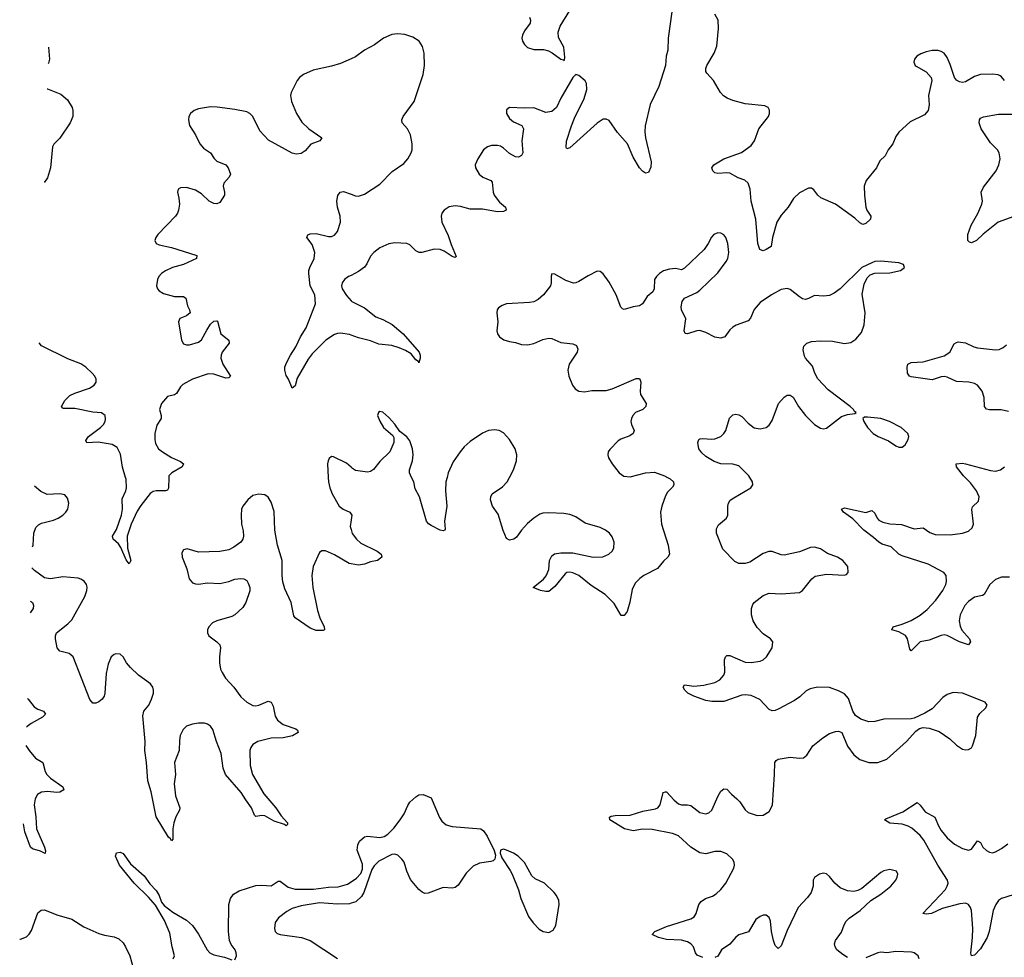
# Model space of a CAD drawing. Header units: inches. Extents: x 1694897 to 1849880, y 907231 to 1017944.
# Tile 43 of 171: x 1697805 to 1704328, y 1006820 to 1013033. Entities that reach past the tile are written whole.
import ezdxf

# ---------------------------------------------------------------- set-up
doc = ezdxf.new("R2010")
doc.units = ezdxf.units.IN
doc.header["$MEASUREMENT"] = 0
for name, color, linetype in [('B6090', 7, 'Continuous'), ('B6091', 7, 'Continuous'), ('B7000', 7, 'Continuous'), ('B7001', 7, 'Continuous')]:
    doc.layers.add(name, color=color, linetype=linetype)

msp = doc.modelspace()

# ---------------------------------------------------------------- linework, layer by layer
at = {"layer": 'B6090', "color": 6}
for points, elevation in [([(1698793.6, 1010000), (1698790.7, 1009929.3), (1698785, 1009915), (1698770.1, 1009909.9), (1698710, 1009911.2), (1698690, 1009905.6), (1698670, 1009892.8), (1698607.3, 1009812.7), (1698584.2, 1009775.8), (1698542.4, 1009690), (1698516.3, 1009610), (1698519.9, 1009530), (1698540.7, 1009450), (1698530, 1009427), (1698510, 1009454.3), (1698475.8, 1009535.8), (1698459.4, 1009559.4), (1698423.9, 1009590), (1698419.9, 1009610), (1698445.4, 1009654.6), (1698479.8, 1009750), (1698486.8, 1009790), (1698482.8, 1009857.2), (1698508.6, 1009910), (1698512.6, 1009930), (1698510, 1009987.8), (1698506.4, 1010000)], 800), ([(1699849.5, 1010000), (1699851, 1009970), (1699858.7, 1009930), (1699874.5, 1009890), (1699922.2, 1009810), (1699948.6, 1009790), (1699991.5, 1009770), (1700000, 1009756.7)], 900), ([(1697889.3, 1009538.8), (1697893.2, 1009550), (1697898, 1009630), (1697912.2, 1009667.8), (1697930, 1009685.3), (1697950, 1009696), (1698030, 1009716.6), (1698060.9, 1009730), (1698090, 1009749.3), (1698111.3, 1009770), (1698124.1, 1009790), (1698130.7, 1009830), (1698121.9, 1009861.9), (1698103.4, 1009883.4), (1698071.2, 1009891.2), (1697987.4, 1009887.4), (1697945.3, 1009905.3), (1697902.4, 1009941.9)], 900), ([(1700000, 1009427.7), (1699987.9, 1009430), (1699890, 1009487), (1699830, 1009513.5), (1699806.8, 1009513.2), (1699790, 1009503.1), (1699749.2, 1009410), (1699739.4, 1009350), (1699746.9, 1009270), (1699777.7, 1009117.7), (1699793.3, 1009070), (1699821.5, 1009010), (1699823.2, 1008990), (1699815.5, 1008984.5), (1699770, 1008984.5), (1699730, 1008999.9), (1699629.1, 1009069.1), (1699622.1, 1009082.1), (1699604.4, 1009170), (1699561.4, 1009261.4), (1699548.3, 1009308.3), (1699543.2, 1009350), (1699544.8, 1009450), (1699511.9, 1009550), (1699496.3, 1009650), (1699490, 1009774), (1699470, 1009834.8), (1699450, 1009867.7), (1699430, 1009884.7), (1699390, 1009888.9), (1699350, 1009880.6), (1699315.9, 1009850), (1699284.1, 1009810), (1699275.3, 1009790), (1699271.9, 1009750), (1699275.1, 1009690), (1699285.9, 1009645.9), (1699288.6, 1009610), (1699283.6, 1009590), (1699269.3, 1009570.7), (1699222.8, 1009537.2), (1699190, 1009520.5), (1699130, 1009508.9), (1698990, 1009504.3), (1698914.2, 1009525.8), (1698890, 1009519.8), (1698880.1, 1009499.9), (1698880.8, 1009470), (1698913.3, 1009393.3), (1698928.5, 1009328.5), (1698950, 1009301.5), (1698970, 1009293.4), (1698990, 1009291.5), (1699050, 1009301.7), (1699130, 1009295.8), (1699190, 1009309.4), (1699230, 1009325.7), (1699269.9, 1009330.1), (1699290, 1009326.7), (1699310, 1009316.4), (1699319.2, 1009299.2), (1699328.6, 1009270), (1699328.7, 1009248.7), (1699304.1, 1009170), (1699282.7, 1009137.3), (1699230.7, 1009089.3), (1699210, 1009077.4), (1699110, 1009049.9), (1699083.1, 1009036.9), (1699058, 1009010), (1699049.2, 1008990), (1699048.3, 1008970), (1699058, 1008950), (1699111.1, 1008911.1), (1699130.4, 1008890), (1699135.1, 1008870), (1699127.9, 1008810), (1699129.5, 1008770), (1699136.3, 1008730), (1699145.9, 1008705.9), (1699169.1, 1008670), (1699222.9, 1008610), (1699270, 1008546.1), (1699310, 1008510.5), (1699350, 1008488.5), (1699370, 1008486.8), (1699390, 1008491.1), (1699450, 1008517.1), (1699470, 1008510.1), (1699484.6, 1008484.6), (1699497.1, 1008417.1), (1699512.6, 1008390), (1699550, 1008361.4), (1699633.8, 1008333.8), (1699644.9, 1008324.9), (1699650.2, 1008310), (1699611.9, 1008288.1), (1699550, 1008273.9), (1699470, 1008271.2), (1699382.8, 1008250), (1699349.7, 1008230), (1699335.7, 1008210), (1699329.8, 1008190), (1699332, 1008090), (1699346.2, 1008030), (1699423.3, 1007903.2), (1699502.5, 1007810), (1699538.1, 1007758.1), (1699579.4, 1007710), (1699579.4, 1007700.6), (1699570, 1007691.1), (1699559.2, 1007699.2), (1699490, 1007722.6), (1699430, 1007756.9), (1699410, 1007758.6), (1699370, 1007751.7), (1699361, 1007761), (1699340.9, 1007810), (1699302.2, 1007862.2), (1699272.8, 1007912.8), (1699167.5, 1008030), (1699153.4, 1008073.4), (1699140.3, 1008170), (1699108.5, 1008250), (1699084, 1008330), (1699070, 1008350.8), (1699050, 1008364.2), (1699030, 1008371), (1698990, 1008371.1), (1698950, 1008364.7), (1698910, 1008350.3), (1698888.2, 1008330), (1698868.5, 1008290), (1698862.9, 1008257.1), (1698861.4, 1008190), (1698829.8, 1008110), (1698837.5, 1008030), (1698827.6, 1007970), (1698837.3, 1007890), (1698865.9, 1007810), (1698864.5, 1007795.5), (1698839.7, 1007750), (1698826.5, 1007710), (1698820.1, 1007670), (1698818.5, 1007601.5), (1698810, 1007591.1), (1698804.1, 1007604.1), (1698790, 1007615.7), (1698708.9, 1007750), (1698675.6, 1007915.6), (1698652.8, 1007990), (1698645.7, 1008110), (1698633.8, 1008190), (1698637.3, 1008250), (1698619.7, 1008420.3), (1698628.2, 1008450), (1698660.4, 1008490), (1698678.6, 1008530), (1698690.6, 1008570.6), (1698691.8, 1008590), (1698686.4, 1008610), (1698671.3, 1008631.3), (1698591.8, 1008690), (1698539.5, 1008739.5), (1698513.1, 1008770), (1698490, 1008811.6), (1698470, 1008827.8), (1698441.3, 1008830), (1698430, 1008826.6), (1698410, 1008810.5), (1698390, 1008763.1), (1698378.7, 1008701.3), (1698369.5, 1008570), (1698363.9, 1008550), (1698350.8, 1008529.2), (1698330, 1008512.6), (1698310, 1008503.5), (1698290, 1008503.4), (1698270, 1008529), (1698158.5, 1008810), (1698131.7, 1008831.7), (1698070, 1008848.9), (1698054.2, 1008870), (1698041.8, 1008930), (1698041.6, 1008950), (1698049, 1008970), (1698123.8, 1009030), (1698150, 1009056.4), (1698236.8, 1009210), (1698250.7, 1009250), (1698251.4, 1009271.4), (1698247.2, 1009290), (1698231.9, 1009311.9), (1698210, 1009326.2), (1698191.3, 1009331.3), (1698090, 1009339.8), (1698010, 1009327.2), (1697970, 1009334.5), (1697903.1, 1009383.1), (1697884.8, 1009401.4)], 900), ([(1700000, 1009717.4), (1699994.3, 1009674.3), (1700000, 1009655)], 900), ([(1697877.6, 1009178.9), (1697890.1, 1009170), (1697897.2, 1009150), (1697894.3, 1009130), (1697875.1, 1009102.2)], 900), ([(1697856.7, 1008533.8), (1697860.9, 1008530), (1697900.1, 1008480.1), (1697924.4, 1008464.4), (1697962.8, 1008450), (1697976.3, 1008430), (1697956.1, 1008410), (1697881.9, 1008370), (1697854.1, 1008350), (1697850.6, 1008345.4)], 900), ([(1697846.6, 1008223.3), (1697867.2, 1008190), (1697910, 1008139.4), (1697957.5, 1008110), (1697974.1, 1008050), (1697985.7, 1008030), (1698010, 1008006), (1698090, 1007950.1), (1698097.3, 1007930), (1698070, 1007914.9), (1698050, 1007911), (1697990, 1007917.7), (1697950, 1007914.8), (1697922.5, 1007897.5), (1697907.3, 1007870), (1697901.4, 1007830), (1697911.6, 1007750), (1697915.8, 1007670), (1697970, 1007548.5), (1697975.8, 1007524.2), (1697973.1, 1007506.9), (1697942.2, 1007522.2), (1697890, 1007537.5), (1697875.9, 1007550), (1697839.2, 1007650), (1697829.8, 1007704.4)], 900), ([(1698822.3, 1006810), (1698830.4, 1006830), (1698814.1, 1006890), (1698800.7, 1006980.7), (1698764.3, 1007064.3), (1698704.2, 1007164.2), (1698657.9, 1007217.9), (1698563.5, 1007310), (1698466, 1007430), (1698439.3, 1007490), (1698447, 1007513), (1698470, 1007516.3), (1698490, 1007507.3), (1698539.8, 1007439.8), (1698630, 1007358.8), (1698667.5, 1007307.5), (1698710, 1007262.3), (1698729.8, 1007230), (1698744.9, 1007184.9), (1698762.2, 1007162.2), (1698818.4, 1007118.4), (1698910, 1007065.8), (1698950, 1007030.3), (1698990, 1006974), (1699046.5, 1006870), (1699064.9, 1006850), (1699090, 1006835.2), (1699161.6, 1006821.6), (1699210, 1006803.8)], 1000), ([(1699230, 1006802.2), (1699240.4, 1006830), (1699239.6, 1006850), (1699232.5, 1006870), (1699205.5, 1006905.5), (1699195.1, 1006930), (1699188.9, 1006990), (1699190.1, 1007170), (1699200.6, 1007210), (1699221.5, 1007238.5), (1699259.1, 1007260.9), (1699370, 1007295), (1699410, 1007297.6), (1699470, 1007293.7), (1699516.7, 1007323.3), (1699530, 1007323.9), (1699584, 1007284), (1699630, 1007270.3), (1699751.7, 1007271.7), (1699850, 1007283.7), (1699914.2, 1007285.7), (1699976.3, 1007303.7), (1700000, 1007319.2)], 1000), ([(1700000, 1007177.7), (1699990, 1007174.6), (1699910, 1007171.9), (1699790, 1007179.6), (1699670, 1007161.4), (1699610, 1007143.3), (1699575.7, 1007124.3), (1699519.4, 1007080.6), (1699497.9, 1007050), (1699492.7, 1007010), (1699497.9, 1006990), (1699510, 1006977.3), (1699530.2, 1006970.3), (1699671.4, 1006951.4), (1699730, 1006930.3), (1699910, 1006811.6)], 1000), ([(1697805, 1006939.9), (1697810, 1006940.3), (1697850, 1006956.4), (1697867.1, 1006972.9), (1697882.3, 1006997.7), (1697925.1, 1007114.9), (1697947, 1007133), (1697970, 1007134.8), (1698050, 1007100.4), (1698150, 1007073.4), (1698230, 1007021), (1698330, 1006978.3), (1698366.7, 1006966.7), (1698430, 1006955.4), (1698461.5, 1006941.5), (1698490, 1006915.9), (1698506.4, 1006890), (1698535.7, 1006830), (1698557.8, 1006750)], 1000)]:
    msp.add_lwpolyline(points, dxfattribs=dict(at, elevation=elevation))
at = {"layer": 'B6091', "color": 6}
for points, elevation in [([(1697996.7, 1012850.5), (1698002.6, 1012770), (1697995.8, 1012744.2), (1697993.1, 1012739.6)], 800), ([(1700000, 1012772.7), (1699930, 1012742.1), (1699870, 1012724.5), (1699750, 1012699), (1699686.1, 1012670), (1699657.9, 1012650), (1699642.6, 1012630), (1699603.7, 1012550), (1699599.1, 1012530), (1699605, 1012490), (1699639.1, 1012410), (1699673.5, 1012353.5), (1699721, 1012310), (1699807.3, 1012250), (1699793.6, 1012230), (1699733, 1012207), (1699696.9, 1012163.1), (1699670, 1012146.3), (1699637.6, 1012142.4), (1699610, 1012148.8), (1699453.6, 1012233.6), (1699395, 1012295), (1699350, 1012391.7), (1699330, 1012411.8), (1699310, 1012421.4), (1699230, 1012438.2), (1699113.9, 1012453.9), (1699070, 1012454.7), (1698990, 1012442.6), (1698960.5, 1012430), (1698936.3, 1012410), (1698925.3, 1012390), (1698922.4, 1012370), (1698930, 1012331.3), (1698969.1, 1012270), (1698997.4, 1012210), (1699022.1, 1012182.1), (1699069, 1012150), (1699092.3, 1012112.3), (1699110, 1012094.7), (1699171.3, 1012070), (1699187, 1012050), (1699201.3, 1012010), (1699192.5, 1011990), (1699156.9, 1011950), (1699153.5, 1011930), (1699162.5, 1011890), (1699160.7, 1011870), (1699130, 1011821.9), (1699110, 1011811.3), (1699090, 1011814.7), (1699059.6, 1011830), (1699010, 1011878.3), (1698970, 1011902.7), (1698910, 1011920.4), (1698870, 1011918.1), (1698853.8, 1011910), (1698849.5, 1011890), (1698860.1, 1011850), (1698862.8, 1011810), (1698857.3, 1011770), (1698849.7, 1011750), (1698836.2, 1011730), (1698721, 1011610), (1698707, 1011590), (1698700.1, 1011570), (1698708.2, 1011550), (1698730, 1011539.6), (1698810, 1011523.5), (1698972.7, 1011472.7), (1698978.6, 1011470), (1698975.2, 1011450), (1698890, 1011411.1), (1698816.3, 1011390), (1698770, 1011368.8), (1698743.9, 1011350), (1698726.5, 1011330), (1698717, 1011310), (1698712, 1011270), (1698717.5, 1011250), (1698730, 1011235), (1698758.3, 1011218.3), (1698830, 1011198.1), (1698890, 1011199.3), (1698906.5, 1011186.5), (1698917, 1011137), (1698930.5, 1011110), (1698933.8, 1011090), (1698910.2, 1011070), (1698866.5, 1011053.5), (1698858.1, 1011030), (1698875.8, 1010910), (1698890, 1010885.2), (1698910, 1010878.7), (1698930, 1010878.9), (1698990, 1010895.3), (1699010, 1010910.2), (1699043.7, 1010976.3), (1699070, 1011014.8), (1699090, 1011033.9), (1699110, 1011038.1), (1699114.3, 1011034.3), (1699137.9, 1010950), (1699190.1, 1010910), (1699192.7, 1010890), (1699147.2, 1010830), (1699138.7, 1010810), (1699136.4, 1010790), (1699150.4, 1010750), (1699200.5, 1010670), (1699190, 1010660.2), (1699170, 1010658.3), (1699090, 1010684.5), (1699053.6, 1010686.4), (1698950, 1010649.5), (1698885.6, 1010614.4), (1698870, 1010598.9), (1698843.6, 1010556.4), (1698830, 1010547.5), (1698785.1, 1010534.9), (1698744.6, 1010490), (1698731, 1010450), (1698742.2, 1010410), (1698743, 1010390), (1698713.3, 1010346.7), (1698699.3, 1010290), (1698699.3, 1010250), (1698704.3, 1010224.3), (1698725.4, 1010190), (1698750.1, 1010170), (1698810, 1010131.1), (1698870, 1010105.8), (1698889.2, 1010090), (1698881.3, 1010070), (1698812.6, 1010030), (1698794, 1010010), (1698793.6, 1010000)], 800), ([(1697987.8, 1012573.8), (1697990, 1012573.4), (1698078.3, 1012538.3), (1698120.6, 1012500.6), (1698152.2, 1012450), (1698157.3, 1012430), (1698156.3, 1012390), (1698140.4, 1012350), (1698070, 1012248.6), (1698031.9, 1012208.1), (1698021.8, 1012190), (1698009.1, 1012050), (1697990, 1011985.3), (1697970, 1011956.2), (1697967.7, 1011955.2)], 800), ([(1700000, 1010942.8), (1699990, 1010946.5), (1699930, 1010955.7), (1699910, 1010954), (1699890, 1010945.5), (1699832.1, 1010910), (1699741.6, 1010818.4), (1699716.2, 1010783.8), (1699643.1, 1010656.9), (1699630, 1010606), (1699610, 1010591.8), (1699585.7, 1010650), (1699570, 1010675.8), (1699561.3, 1010710), (1699562.1, 1010730), (1699570, 1010755.4), (1699597.9, 1010810), (1699634.8, 1010865.2), (1699665.6, 1010930), (1699703.3, 1010990), (1699765.4, 1011150), (1699760.4, 1011210), (1699729.9, 1011270), (1699719.7, 1011350), (1699720.2, 1011370), (1699726.9, 1011390), (1699756.2, 1011450), (1699760.1, 1011490), (1699742.3, 1011542.3), (1699706.5, 1011590), (1699713.6, 1011606.4), (1699730, 1011613.1), (1699770, 1011616.2), (1699850, 1011595.1), (1699870, 1011596.1), (1699890, 1011604.3), (1699911.2, 1011630), (1699929.9, 1011690), (1699927, 1011730), (1699910.7, 1011790.7), (1699906.2, 1011830), (1699911.5, 1011868.5), (1699928.5, 1011890), (1699950, 1011894), (1700000, 1011876.1)], 800), ([(1700000, 1011338.2), (1699984, 1011330), (1699957.5, 1011310), (1699940.7, 1011290), (1699935.8, 1011270), (1699941.2, 1011250), (1699970, 1011204.8), (1700000, 1011170.5)], 800), ([(1698506.4, 1010000), (1698486.8, 1010066.8), (1698473.7, 1010153.7), (1698450, 1010196.9), (1698417.5, 1010217.5), (1698325.8, 1010234.2), (1698249.6, 1010229.6), (1698244.2, 1010244.2), (1698260.4, 1010270), (1698339.9, 1010330), (1698359.6, 1010350), (1698370.9, 1010370), (1698374, 1010386), (1698370.9, 1010410), (1698346.9, 1010426.9), (1698290, 1010431.6), (1698170, 1010457.2), (1698096.2, 1010456.2), (1698090, 1010457.6), (1698082.5, 1010470), (1698103.1, 1010510), (1698137.6, 1010542.4), (1698170, 1010558.6), (1698268.3, 1010591.7), (1698299, 1010610), (1698311.7, 1010630), (1698312.4, 1010650), (1698302.5, 1010670), (1698284.7, 1010690), (1698242.4, 1010730), (1698210, 1010752), (1698124.8, 1010784.8), (1697950, 1010871.6), (1697933.2, 1010890.9)], 800), ([(1700000, 1010066.9), (1699970, 1010094.9), (1699884.1, 1010135.9), (1699870, 1010137.2), (1699855.2, 1010124.8), (1699847.6, 1010110), (1699845, 1010090), (1699849.5, 1010000)], 900)]:
    msp.add_lwpolyline(points, dxfattribs=dict(at, elevation=elevation))
at = {"layer": 'B7000', "color": 6}
for points, elevation in [([(1700636.6, 1010000), (1700628.9, 1009970), (1700626.5, 1009910), (1700635.7, 1009810), (1700619, 1009710), (1700624, 1009656), (1700621.5, 1009650), (1700610, 1009644.9), (1700590, 1009649.9), (1700530, 1009681.1), (1700512.9, 1009692.9), (1700500.4, 1009710), (1700452.8, 1009870), (1700424.7, 1009924.7), (1700415.2, 1009970), (1700401.2, 1010000)], 900), ([(1702095.9, 1010000), (1702114.7, 1009990), (1702135.5, 1009970), (1702137.6, 1009950), (1702130, 1009935.4), (1702097.4, 1009902.6), (1702082.8, 1009877.2), (1702058.1, 1009810), (1702050.1, 1009770), (1702057.3, 1009690), (1702100.4, 1009550), (1702110.1, 1009490), (1702098.8, 1009470), (1702070, 1009444), (1702030, 1009395.4), (1701940.1, 1009350), (1701912.3, 1009330), (1701881.9, 1009298.1), (1701862.4, 1009257.6), (1701848, 1009172), (1701830.1, 1009110), (1701810, 1009084.1), (1701790, 1009084.8), (1701743.5, 1009163.5), (1701683.5, 1009223.5), (1701590, 1009282.9), (1701510, 1009349.2), (1701470, 1009367.7), (1701448.5, 1009371.5), (1701430, 1009368.9), (1701418.8, 1009361.2), (1701350, 1009276.5), (1701310, 1009244.5), (1701290, 1009243.4), (1701256, 1009250), (1701207.3, 1009270), (1701274.6, 1009325.4), (1701293.2, 1009346.8), (1701310.7, 1009389.3), (1701314.2, 1009450), (1701330, 1009478.9), (1701347.7, 1009492.3), (1701390, 1009500.6), (1701470, 1009500.5), (1701603.8, 1009470), (1701667.7, 1009472.3), (1701708, 1009490), (1701729.9, 1009510), (1701740.1, 1009530), (1701742.6, 1009570), (1701730, 1009606.3), (1701712.2, 1009630), (1701685.7, 1009650), (1701650, 1009667.8), (1701550, 1009697.3), (1701490, 1009737.3), (1701450, 1009754.1), (1701410, 1009760.7), (1701310, 1009765.7), (1701270, 1009763.2), (1701250, 1009755.6), (1701210, 1009729.9), (1701170, 1009693.6), (1701130, 1009650.5), (1701095.6, 1009604.4), (1701078.5, 1009590), (1701050, 1009583.1), (1701030, 1009594), (1701007.2, 1009647.2), (1700975, 1009755), (1700937.8, 1009810), (1700924.5, 1009850), (1700925.6, 1009870), (1700935.8, 1009890), (1701003.8, 1009936.2), (1701034.8, 1009970), (1701050.4, 1010000)], 900), ([(1702330, 1006818.5), (1702293.5, 1006833.5), (1702282.2, 1006850), (1702267.8, 1006890), (1702251.7, 1006910), (1702230, 1006923.3), (1702190, 1006934), (1702090, 1006936.9), (1702035.8, 1006950), (1701995.8, 1006970), (1702011.5, 1006990), (1702090, 1007024.4), (1702250, 1007074.4), (1702272.2, 1007087.8), (1702285.5, 1007110), (1702304.1, 1007170), (1702319.8, 1007190), (1702349.3, 1007210), (1702394.2, 1007225.8), (1702419.4, 1007240.6), (1702450, 1007268.1), (1702483.1, 1007310), (1702535.6, 1007410), (1702539.9, 1007430), (1702537.4, 1007450), (1702527.8, 1007470), (1702490, 1007504.9), (1702450, 1007521.5), (1702410, 1007520.4), (1702350, 1007505.7), (1702310, 1007513), (1702250, 1007549.1), (1702170, 1007624.6), (1702130, 1007640.5), (1701994.3, 1007665.7), (1701930, 1007668.3), (1701870, 1007657.5), (1701811.5, 1007670), (1701714.7, 1007730), (1701711.8, 1007748.2), (1701724.2, 1007755.8), (1701750, 1007759.8), (1701850, 1007762.4), (1701932.7, 1007787.3), (1702017.2, 1007802.8), (1702031.8, 1007810), (1702046.8, 1007830), (1702068.8, 1007911.2), (1702084.1, 1007915.9), (1702090, 1007916), (1702140.1, 1007860.1), (1702170, 1007836.6), (1702190, 1007830.6), (1702230, 1007830.6), (1702250, 1007825.4), (1702310, 1007778.4), (1702350.4, 1007769.6), (1702370, 1007775.9), (1702390, 1007795), (1702431.4, 1007890), (1702450, 1007919.6), (1702470, 1007936.4), (1702490, 1007933.2), (1702519.7, 1007899.7), (1702555.2, 1007870), (1702574.8, 1007850), (1702610, 1007797.3), (1702630, 1007780.1), (1702690, 1007758.6), (1702730, 1007760.6), (1702770, 1007785.3), (1702792, 1007828), (1702806.2, 1008030), (1702806.7, 1008110), (1702815.7, 1008124.3), (1702830, 1008131.7), (1702910, 1008146.9), (1702970, 1008138.3), (1702998.3, 1008141.8), (1703020.1, 1008159.9), (1703060, 1008220), (1703125.1, 1008274.9), (1703170, 1008303.6), (1703210, 1008316.3), (1703230, 1008318.2), (1703252.2, 1008310), (1703290, 1008219.7), (1703330, 1008161.6), (1703371.4, 1008130), (1703430, 1008110.1), (1703490, 1008111.2), (1703550, 1008133.2), (1703679.2, 1008250), (1703740.8, 1008319.2), (1703764.8, 1008335.2), (1703790, 1008341.8), (1703830, 1008337.5), (1703895.2, 1008315.2), (1703967.4, 1008267.4), (1704010, 1008224.3), (1704050, 1008199.4), (1704070, 1008195), (1704090, 1008197.1), (1704110, 1008208), (1704118.1, 1008221.9), (1704138.6, 1008290), (1704151, 1008410), (1704165.2, 1008434.8), (1704203.7, 1008470), (1704213.5, 1008490), (1704202, 1008510), (1704050, 1008569.9), (1703990, 1008573.4), (1703950, 1008560.2), (1703919.5, 1008540.5), (1703850, 1008467.2), (1703801.5, 1008438.5), (1703730, 1008405.2), (1703710, 1008400.2), (1703530, 1008396.7), (1703470, 1008381.9), (1703430, 1008379.2), (1703376.7, 1008396.7), (1703342.3, 1008422.3), (1703323.3, 1008450), (1703294.5, 1008534.5), (1703270, 1008564.7), (1703230, 1008586.2), (1703170, 1008606.5), (1703090.1, 1008609.9), (1703040.5, 1008599.5), (1703015.3, 1008584.7), (1702973.4, 1008546.6), (1702937.6, 1008522.4), (1702830, 1008464.8), (1702810, 1008456.1), (1702790, 1008453.8), (1702770, 1008462.1), (1702708.3, 1008528.3), (1702650, 1008554.4), (1702610, 1008558.7), (1702590, 1008556), (1702470, 1008515.3), (1702390, 1008513.8), (1702350, 1008521.6), (1702270, 1008550.3), (1702232, 1008570), (1702211.3, 1008590), (1702200.2, 1008610), (1702210, 1008625.3), (1702270, 1008616.8), (1702337.4, 1008622.6), (1702410, 1008641), (1702442.6, 1008657.4), (1702469.9, 1008690), (1702477, 1008710), (1702473.9, 1008790), (1702480.6, 1008810), (1702490, 1008818.7), (1702510, 1008819.3), (1702610, 1008776.2), (1702650, 1008772.4), (1702710, 1008781.9), (1702730, 1008790.6), (1702753.2, 1008810), (1702790.9, 1008870), (1702794.1, 1008910), (1702779.5, 1008930), (1702730, 1008962.1), (1702690, 1009004.3), (1702663, 1009050), (1702652.8, 1009090), (1702653, 1009130), (1702662.3, 1009157.7), (1702671.4, 1009170), (1702730, 1009217.6), (1702770, 1009232.3), (1702850, 1009227.6), (1702970, 1009237.2), (1702991.3, 1009250), (1703052.9, 1009327.1), (1703075.7, 1009344.3), (1703150, 1009359.5), (1703267.4, 1009352.6), (1703282.8, 1009357.2), (1703294, 1009370), (1703290.6, 1009410), (1703258.4, 1009450), (1703223.1, 1009470), (1703155.8, 1009495.8), (1703110, 1009525.3), (1703070, 1009537.7), (1703044, 1009536), (1702970, 1009507), (1702870, 1009485), (1702850, 1009486.4), (1702790, 1009508.2), (1702767.7, 1009507.7), (1702730, 1009494.6), (1702641.4, 1009438.6), (1702610, 1009429.1), (1702570, 1009428.5), (1702541.8, 1009441.8), (1702463.3, 1009523.3), (1702422.1, 1009630), (1702420.3, 1009659.7), (1702435, 1009685), (1702486.9, 1009730), (1702495.1, 1009750), (1702495.7, 1009810), (1702500.7, 1009830), (1702512.3, 1009847.7), (1702535, 1009865), (1702648, 1009930), (1702661.2, 1009950), (1702659.4, 1009970), (1702641.4, 1010000)], 900), ([(1704361.6, 1009338.4), (1704310, 1009339.3), (1704270, 1009324.1), (1704231, 1009289), (1704195.4, 1009224.6), (1704182.6, 1009217.4), (1704130, 1009206.8), (1704090, 1009176.8), (1704067, 1009150), (1704036.2, 1009090), (1704028.2, 1009048.2), (1704034.6, 1009014.6), (1704046.4, 1008986.4), (1704096.6, 1008930), (1704103.7, 1008910), (1704090, 1008890.8), (1704030, 1008909.5), (1703950, 1008952.4), (1703930, 1008957), (1703910, 1008952.8), (1703830, 1008920.2), (1703770.6, 1008909.3), (1703710, 1008849.8), (1703701.8, 1008861.8), (1703687.4, 1008930), (1703672.1, 1008952.1), (1703630, 1008977), (1703583, 1008990), (1703590.9, 1009010), (1703650, 1009027.1), (1703710, 1009052.1), (1703770, 1009086), (1703816.2, 1009123.8), (1703873.7, 1009186.3), (1703920.6, 1009250), (1703939.8, 1009290), (1703944.4, 1009310), (1703942.2, 1009350), (1703926.5, 1009370), (1703823.9, 1009423.9), (1703650, 1009480.2), (1703630, 1009490.8), (1703578.8, 1009538.8), (1703518.2, 1009558.2), (1703496.1, 1009570), (1703461.9, 1009601.9), (1703398.2, 1009650), (1703325.1, 1009725.1), (1703263.1, 1009770), (1703249.7, 1009790), (1703270, 1009798.2), (1703410, 1009767.4), (1703450, 1009779.7), (1703470, 1009763.1), (1703485.3, 1009730), (1703496.7, 1009716.7), (1703522.5, 1009702.5), (1703570, 1009693), (1703646.9, 1009686.9), (1703730, 1009659.9), (1703790, 1009664.7), (1703835.3, 1009635.3), (1703870, 1009622.4), (1703970, 1009619.2), (1704050.6, 1009629.4), (1704090, 1009642.9), (1704115.4, 1009664.6), (1704124.1, 1009690), (1704112.5, 1009787.5), (1704116.3, 1009803.7), (1704156.8, 1009843.2), (1704161, 1009870), (1704142.8, 1009910), (1704103.3, 1009963.3), (1704067.9, 1010000)], 800), ([(1700000, 1009756.7), (1700004.3, 1009750), (1700000, 1009717.4)], 900), ([(1700000, 1009655), (1700008, 1009628), (1700036.4, 1009590), (1700064.3, 1009564.3), (1700172.3, 1009510), (1700198.6, 1009490), (1700204.4, 1009470), (1700174.9, 1009450), (1700130, 1009439.7), (1700090, 1009423.9), (1700050, 1009418.5), (1700000, 1009427.7)], 900), ([(1700000, 1007319.2), (1700036.7, 1007343.2), (1700064.5, 1007375.5), (1700075.9, 1007404.1), (1700075.8, 1007435.8), (1700041.4, 1007530), (1700045.8, 1007565.8), (1700056.8, 1007590), (1700090, 1007617.5), (1700110, 1007621.6), (1700190, 1007614), (1700219.1, 1007620.9), (1700243.7, 1007636.3), (1700283.8, 1007676.2), (1700326.2, 1007730), (1700351.9, 1007770), (1700375.2, 1007824.8), (1700390, 1007846.6), (1700430, 1007883.1), (1700450, 1007895.4), (1700477.4, 1007897.4), (1700530, 1007877.2), (1700586.3, 1007746.3), (1700602.3, 1007722.3), (1700630, 1007698.5), (1700670, 1007685.9), (1700859, 1007670), (1700878.3, 1007658.3), (1700902.7, 1007622.7), (1700947.2, 1007527.2), (1700956.3, 1007496.3), (1700953.3, 1007470), (1700941.4, 1007458.6), (1700926.5, 1007453.5), (1700850, 1007444.4), (1700810, 1007424.6), (1700762.1, 1007377.9), (1700710, 1007297.8), (1700690, 1007281.3), (1700670, 1007277.4), (1700610, 1007281.8), (1700510, 1007243.6), (1700490, 1007243.5), (1700471.7, 1007251.7), (1700450, 1007268.4), (1700394.4, 1007334.4), (1700369.1, 1007390), (1700351.9, 1007450), (1700337.2, 1007470), (1700310, 1007495.4), (1700290, 1007503.3), (1700270, 1007500.8), (1700184.1, 1007455.9), (1700153.2, 1007426.8), (1700137.8, 1007402.2), (1700084.4, 1007250), (1700070, 1007222.9), (1700032.3, 1007187.7), (1700000, 1007177.7)], 1000), ([(1704386.5, 1007233.5), (1704309.6, 1007210.4), (1704290, 1007195.7), (1704270.6, 1007169.4), (1704254.6, 1007130), (1704227.4, 1006990), (1704214.1, 1006950), (1704170, 1006875.8), (1704130, 1006833.2), (1704110, 1006829.8), (1704106.8, 1006846.8), (1704117.6, 1006950), (1704118.7, 1007010), (1704110.5, 1007130), (1704103.9, 1007150), (1704090, 1007169.4), (1704070, 1007177.4), (1704033.6, 1007173.6), (1703916.5, 1007143.5), (1703845.5, 1007110), (1703810, 1007104.8), (1703787.6, 1007110), (1703937.6, 1007270), (1703949.9, 1007290), (1703955.4, 1007310), (1703951.3, 1007330), (1703887.5, 1007430), (1703795.7, 1007595.7), (1703770, 1007627.2), (1703714.8, 1007674.8), (1703690, 1007688.6), (1703650, 1007701.8), (1703570, 1007708.4), (1703535.1, 1007730), (1703542.7, 1007737.3), (1703656.1, 1007783.9), (1703750, 1007845.1), (1703770, 1007828.5), (1703804.5, 1007784.5), (1703867.2, 1007747.2), (1703891.5, 1007690), (1703910, 1007659.7), (1703950, 1007612.1), (1703998.2, 1007570), (1704050, 1007540.7), (1704091.1, 1007528.9), (1704110, 1007535.8), (1704150, 1007591.9), (1704170, 1007579.7), (1704186.2, 1007550), (1704210, 1007528.4), (1704230, 1007517.4), (1704250, 1007512.9), (1704270, 1007517.5), (1704310, 1007540.3), (1704350, 1007572.3)], 800), ([(1703290, 1006818.3), (1703257.2, 1006837.2), (1703219.3, 1006870), (1703206.2, 1006890), (1703203.9, 1006910), (1703209.9, 1006930), (1703250, 1006985.2), (1703266.1, 1007033.9), (1703280.8, 1007059.2), (1703300.9, 1007079.1), (1703372.2, 1007130), (1703443.2, 1007196.8), (1703510, 1007237.1), (1703576.2, 1007290), (1703608.5, 1007330), (1703617.9, 1007350), (1703622.3, 1007370), (1703614.5, 1007390), (1703570, 1007400.5), (1703530, 1007392.7), (1703510, 1007381), (1703383.9, 1007276.1), (1703357.2, 1007262.8), (1703330, 1007256.4), (1703290, 1007259.7), (1703241, 1007281), (1703204.2, 1007310), (1703170, 1007355.7), (1703150, 1007373.3), (1703130, 1007376.6), (1703104.4, 1007370), (1703070, 1007348.7), (1703060.9, 1007330), (1703060.9, 1007290), (1703048.1, 1007250), (1703023.7, 1007216.3), (1702963, 1007150), (1702890, 1006996.8), (1702850, 1006895.8), (1702830, 1006878.3), (1702810, 1006898), (1702799.7, 1006930), (1702785.3, 1006990), (1702778.3, 1007058.3), (1702770, 1007084.2), (1702750, 1007099.4), (1702730, 1007099.1), (1702710, 1007091), (1702682.7, 1007070), (1702632.3, 1006987.7), (1702570, 1006969.3), (1702550, 1006954.1), (1702510, 1006906.8), (1702453.2, 1006870), (1702430, 1006826.9), (1702410, 1006817.5)], 900), ([(1703763.6, 1006810), (1703757.3, 1006830), (1703730, 1006849.3), (1703713.2, 1006853.2), (1703610, 1006857.8), (1703550, 1006849), (1703510, 1006852.9), (1703490, 1006850.2), (1703410, 1006817.1)], 900)]:
    msp.add_lwpolyline(points, dxfattribs=dict(at, elevation=elevation))
at = {"layer": 'B7000', "color": 6, "elevation": 1000}
msp.add_lwpolyline([(1701010, 1007535.4), (1700991, 1007530), (1700987.7, 1007510), (1700998.2, 1007478.2), (1701055.3, 1007395.3), (1701067.8, 1007370), (1701110, 1007267.3), (1701124.5, 1007210), (1701176.2, 1007090), (1701207.1, 1007047.1), (1701246.6, 1007006.6), (1701273.7, 1006990), (1701310, 1006983), (1701339.8, 1007000.2), (1701357.3, 1007030), (1701379.9, 1007170), (1701376.1, 1007196.1), (1701360.9, 1007230), (1701346, 1007250), (1701280.7, 1007310), (1701220.3, 1007340.3), (1701198.5, 1007358.5), (1701150, 1007448.4), (1701106.4, 1007490), (1701077.2, 1007510), (1701030, 1007529.8)], close=True, dxfattribs=at)
at = {"layer": 'B7001', "color": 6}
for points, elevation in [([(1702125.1, 1013085.1), (1702101.7, 1012910), (1702098.6, 1012830), (1702086.7, 1012790), (1702082.4, 1012730), (1702039.7, 1012590), (1701980.7, 1012470), (1701948.1, 1012330), (1701946.7, 1012290), (1701951.4, 1012250), (1701988.7, 1012091.3), (1701985.2, 1012054.8), (1701970, 1012020.7), (1701950, 1012014.7), (1701930, 1012028.3), (1701910, 1012050.9), (1701870, 1012122), (1701832, 1012210), (1701765.1, 1012285.1), (1701710, 1012364.5), (1701690, 1012374.5), (1701670, 1012372.5), (1701630, 1012347.7), (1701450, 1012184.5), (1701430, 1012177.4), (1701424.6, 1012184.6), (1701428.2, 1012228.2), (1701459.9, 1012330), (1701479.9, 1012380.1), (1701545, 1012510), (1701561, 1012570), (1701559.2, 1012610), (1701550, 1012627.3), (1701510, 1012662), (1701490, 1012669.2), (1701470, 1012649.2), (1701390, 1012511.7), (1701361.2, 1012450), (1701330, 1012425.2), (1701290, 1012417.3), (1701210, 1012448.8), (1701150, 1012446.3), (1701050, 1012451.3), (1701030, 1012435.1), (1701028.9, 1012410), (1701050, 1012377.5), (1701076.2, 1012356.2), (1701130.5, 1012330.6), (1701142.9, 1012310), (1701131.3, 1012230), (1701138.2, 1012150), (1701130, 1012133.3), (1701110, 1012122), (1701090, 1012123), (1701050, 1012145.1), (1701010, 1012181.9), (1700990, 1012193.9), (1700970, 1012199), (1700930, 1012198.3), (1700903.9, 1012190), (1700878.1, 1012170), (1700839.4, 1012110), (1700822.9, 1012070), (1700824, 1012050), (1700849.4, 1012009.4), (1700873, 1011990), (1700926.9, 1011966.9), (1700935.9, 1011955.9), (1700941.1, 1011890), (1700947.6, 1011870), (1700983.1, 1011823.1), (1701023, 1011790), (1701027.1, 1011770), (1701010, 1011762.5), (1700970, 1011760.1), (1700870, 1011777.7), (1700790, 1011776.2), (1700724.5, 1011795.5), (1700690, 1011799.9), (1700650, 1011791.6), (1700616.9, 1011770), (1700602.2, 1011750), (1700596.8, 1011730), (1700602.2, 1011690), (1700643.4, 1011603.4), (1700662.9, 1011542.9), (1700696.6, 1011463.4), (1700690, 1011457.7), (1700670, 1011463), (1700617.7, 1011497.7), (1700590, 1011510.5), (1700550, 1011511), (1700470, 1011489.6), (1700450.6, 1011490.6), (1700430, 1011501.8), (1700390, 1011540.6), (1700370, 1011549), (1700290, 1011553.9), (1700250, 1011548.4), (1700190, 1011520.3), (1700151, 1011490), (1700130, 1011465.6), (1700105.7, 1011414.3), (1700090, 1011393), (1700050, 1011363.9), (1700000, 1011338.2)], 800), ([(1701182.8, 1013050), (1701189.4, 1013030), (1701186.1, 1013010), (1701150, 1012958.9), (1701135.4, 1012930), (1701131.6, 1012910), (1701135.7, 1012890), (1701148.4, 1012868.4), (1701170, 1012847.6), (1701210, 1012835.5), (1701274, 1012834), (1701307.1, 1012827.1), (1701333.5, 1012813.5), (1701390, 1012771), (1701406.8, 1012766.8), (1701410, 1012762), (1701414.6, 1012765.4), (1701416, 1012784), (1701409.6, 1012850), (1701375.1, 1012915.1), (1701371.5, 1012950), (1701384.8, 1012990), (1701450, 1013092.9)], 800), ([(1704329.3, 1012630), (1704310, 1012654.5), (1704300.2, 1012660.2), (1704286.3, 1012666.3), (1704250, 1012671.1), (1704170, 1012668.4), (1704130, 1012656.8), (1704070, 1012620.2), (1704050, 1012616.7), (1704030, 1012619.7), (1704011, 1012631), (1703996.9, 1012650), (1703970, 1012735.2), (1703950, 1012781.3), (1703930, 1012809.9), (1703910, 1012822.7), (1703890, 1012827.7), (1703850, 1012827.3), (1703810, 1012820.1), (1703773.9, 1012806.1), (1703748.6, 1012790), (1703732.5, 1012770), (1703728.6, 1012750), (1703736.3, 1012730), (1703743.5, 1012723.5), (1703810, 1012686), (1703843.3, 1012650), (1703847.6, 1012630), (1703826.1, 1012530), (1703829.2, 1012469.2), (1703823.9, 1012430), (1703798.3, 1012401.7), (1703704.1, 1012355.9), (1703630, 1012287.7), (1703610, 1012259.3), (1703589.7, 1012210), (1703557.5, 1012170), (1703537.7, 1012130), (1703503.6, 1012096.4), (1703480.1, 1012050), (1703413.5, 1011966.5), (1703399.4, 1011930), (1703400.8, 1011870), (1703411.4, 1011790), (1703418, 1011770), (1703444.2, 1011730), (1703440.6, 1011710), (1703410, 1011681.2), (1703390, 1011675.6), (1703370, 1011687.1), (1703338.2, 1011718.2), (1703210, 1011809.6), (1703111.9, 1011851.9), (1703092.3, 1011870), (1703066.2, 1011906.2), (1703050, 1011916.2), (1703030, 1011916.8), (1702970, 1011884.5), (1702931.4, 1011848.6), (1702895.6, 1011790), (1702850, 1011736.7), (1702821.4, 1011690), (1702792.3, 1011590), (1702782.4, 1011530), (1702750.2, 1011510), (1702730, 1011501.8), (1702723.1, 1011503.1), (1702709.1, 1011509.1), (1702695, 1011550), (1702680.6, 1011710), (1702650.3, 1011830), (1702644.8, 1011910), (1702630.9, 1011950), (1702608.6, 1011968.6), (1702565.5, 1011985.5), (1702510, 1012015.7), (1702490, 1012018.4), (1702430, 1012013.7), (1702410, 1012018), (1702397.3, 1012030), (1702390.5, 1012050), (1702403.2, 1012070), (1702469.1, 1012110.9), (1702587.3, 1012152.7), (1702650, 1012199.9), (1702673.9, 1012230), (1702701.6, 1012310), (1702765.3, 1012390), (1702772.7, 1012410), (1702772.8, 1012432.8), (1702764.4, 1012450), (1702742.1, 1012462.1), (1702610, 1012474.8), (1702530, 1012496.5), (1702492, 1012512), (1702468.2, 1012528.2), (1702447, 1012550), (1702401, 1012630), (1702357.2, 1012677.2), (1702349.8, 1012690), (1702349.9, 1012710), (1702357, 1012730), (1702406, 1012810), (1702423.1, 1012856.9), (1702434.5, 1012974.5), (1702431.6, 1013030), (1702410, 1013068.2)], 800), ([(1700000, 1011876.1), (1700030, 1011865.4), (1700050, 1011863.4), (1700090, 1011877.3), (1700190, 1011942.6), (1700273.3, 1012026.7), (1700350, 1012080.5), (1700376.9, 1012110), (1700399.2, 1012150), (1700404.2, 1012170), (1700404.9, 1012210), (1700394.3, 1012270), (1700373.2, 1012310), (1700338.5, 1012350), (1700335.5, 1012370), (1700345.3, 1012390), (1700418.6, 1012490), (1700478.5, 1012670), (1700486.4, 1012730), (1700485, 1012810), (1700474.1, 1012854.1), (1700450.6, 1012890), (1700410, 1012916.4), (1700355.4, 1012935.4), (1700310, 1012939.9), (1700270, 1012934.1), (1700214.5, 1012910), (1700154.9, 1012865.1), (1700088.2, 1012830), (1700030, 1012785.8), (1700000, 1012772.7)], 800), ([(1704391.6, 1011728.4), (1704288, 1011690), (1704187.8, 1011612.2), (1704144.2, 1011570), (1704110, 1011554.4), (1704097.9, 1011557.9), (1704086.2, 1011570), (1704086.6, 1011610), (1704109.1, 1011670), (1704151.8, 1011748.2), (1704178.3, 1011810), (1704182.2, 1011830), (1704174.6, 1011890), (1704190, 1011921.8), (1704274.6, 1012030), (1704291.2, 1012070), (1704299.3, 1012110), (1704293.9, 1012150), (1704283.2, 1012170), (1704237.3, 1012217.3), (1704174.1, 1012310), (1704161.9, 1012350), (1704162.6, 1012370), (1704170, 1012379.9), (1704190.7, 1012389.3), (1704290, 1012406.6), (1704433.1, 1012406.9)], 800), ([(1702641.4, 1010000), (1702635.4, 1010010), (1702570, 1010075.8), (1702530, 1010087.7), (1702450, 1010089.4), (1702405.4, 1010105.4), (1702350, 1010138.5), (1702323.4, 1010163.4), (1702305, 1010190), (1702296.9, 1010230), (1702304.5, 1010250), (1702310, 1010255.2), (1702330, 1010258.5), (1702387, 1010253), (1702410, 1010255.1), (1702450, 1010271.7), (1702469.7, 1010290.3), (1702482.5, 1010310), (1702508, 1010392), (1702530, 1010413.2), (1702550, 1010418), (1702570, 1010413.8), (1702590, 1010402.1), (1702630, 1010359.9), (1702670, 1010329.2), (1702710, 1010321.3), (1702750, 1010329.6), (1702770, 1010345.7), (1702790, 1010375.6), (1702832.3, 1010490), (1702870, 1010532.2), (1702890, 1010545.1), (1702910, 1010545.3), (1702930, 1010531.1), (1702964, 1010470), (1703010, 1010410.6), (1703070, 1010350.7), (1703110, 1010326), (1703130, 1010321.5), (1703150, 1010325.5), (1703250, 1010402.4), (1703290, 1010417.4), (1703337.1, 1010422.9), (1703346, 1010430), (1703335.6, 1010435.6), (1703328.5, 1010450), (1703305.8, 1010470), (1703160, 1010580), (1703093.3, 1010653.3), (1703072.2, 1010690), (1703056.3, 1010736.3), (1703010, 1010789.9), (1703003.8, 1010803.8), (1702995.7, 1010844.3), (1702999.7, 1010870), (1703018.7, 1010890), (1703050, 1010899.3), (1703110, 1010905.6), (1703190, 1010903.2), (1703270, 1010886.3), (1703310, 1010894.4), (1703343.8, 1010916.2), (1703381.3, 1010958.7), (1703399.4, 1011010), (1703405.9, 1011090), (1703386.7, 1011213.3), (1703399.7, 1011280.3), (1703418.2, 1011321.8), (1703438.8, 1011341.2), (1703470, 1011353.6), (1703570, 1011354.3), (1703639.5, 1011370), (1703666, 1011390), (1703660.5, 1011410), (1703630, 1011421), (1703510, 1011432.4), (1703470, 1011430.3), (1703450, 1011422.5), (1703382.9, 1011390), (1703240.1, 1011250), (1703200.5, 1011219.5), (1703170, 1011204.5), (1703130, 1011200.1), (1703070, 1011204.8), (1703030, 1011184.3), (1703010, 1011179.3), (1702990, 1011182.6), (1702970, 1011195.2), (1702910, 1011244.8), (1702890, 1011251.3), (1702850, 1011244.2), (1702784.7, 1011210), (1702710, 1011157.9), (1702670, 1011112.4), (1702646.2, 1011053.8), (1702630, 1011036.1), (1702551.8, 1011008.2), (1702530, 1010995.9), (1702510, 1010977.3), (1702475.6, 1010930), (1702450, 1010922.6), (1702409, 1010929), (1702350, 1010959.9), (1702310, 1010972.2), (1702290, 1010970.7), (1702230, 1010950.3), (1702214.2, 1010954.2), (1702207.6, 1010970), (1702217.2, 1011050), (1702189.8, 1011109.8), (1702186.5, 1011130), (1702194.1, 1011165.9), (1702210, 1011187.7), (1702290, 1011225.4), (1702310, 1011239.7), (1702430, 1011356), (1702486.2, 1011430), (1702495.2, 1011450), (1702502.4, 1011490), (1702495.3, 1011550), (1702482.7, 1011590), (1702470, 1011607.8), (1702450, 1011617.4), (1702430, 1011619.2), (1702403.9, 1011610), (1702387.7, 1011592.3), (1702366.3, 1011550), (1702338.9, 1011510), (1702210, 1011385.7), (1702190, 1011374.6), (1702150, 1011383.2), (1702110, 1011379), (1702070, 1011367.4), (1702042.6, 1011350), (1702022.9, 1011330), (1702011.2, 1011310), (1702009, 1011250), (1701999.8, 1011230), (1701961.9, 1011198.1), (1701931.1, 1011148.9), (1701910, 1011135.8), (1701870, 1011130.2), (1701810, 1011111.6), (1701797.7, 1011117.7), (1701788.1, 1011128.1), (1701755.9, 1011210), (1701710, 1011293.5), (1701670, 1011347.6), (1701650, 1011363), (1701630, 1011366.1), (1701570, 1011336.2), (1701510, 1011296.8), (1701490, 1011287.8), (1701473.2, 1011286.8), (1701423.8, 1011303.8), (1701350, 1011345.8), (1701330.4, 1011349.6), (1701326.1, 1011333.9), (1701326.9, 1011290), (1701320.9, 1011270), (1701275.6, 1011210), (1701240.6, 1011179.4), (1701210, 1011164), (1701182.2, 1011157.8), (1701030, 1011150.6), (1701000.7, 1011139.3), (1700977.6, 1011122.4), (1700968.9, 1011110), (1700965.9, 1011090), (1700971.4, 1011030), (1700966.8, 1010970), (1700969.4, 1010950), (1700982.8, 1010930), (1701011.9, 1010911.9), (1701050, 1010899.8), (1701090, 1010894.6), (1701130, 1010881), (1701170, 1010878.3), (1701210, 1010887.8), (1701270, 1010912.8), (1701310, 1010921.6), (1701330, 1010921.1), (1701390, 1010892.8), (1701470, 1010884.5), (1701492.8, 1010872.8), (1701502.1, 1010850), (1701498.2, 1010830), (1701445.9, 1010750), (1701435.2, 1010710), (1701442.4, 1010670), (1701468, 1010610), (1701485.7, 1010585.7), (1701509.2, 1010570), (1701546.9, 1010566.9), (1701594.8, 1010574.8), (1701690, 1010576.5), (1701730, 1010587.1), (1701890, 1010654.3), (1701910, 1010654.4), (1701914, 1010650), (1701919.4, 1010630), (1701915.4, 1010570), (1701918.1, 1010550), (1701955, 1010490), (1701954, 1010470), (1701932.9, 1010450), (1701885.4, 1010430), (1701867.2, 1010410), (1701857.3, 1010390), (1701854, 1010370), (1701858.3, 1010350), (1701875.5, 1010310), (1701869.5, 1010290), (1701846, 1010274), (1701787.3, 1010252.7), (1701770, 1010242), (1701714.7, 1010185.3), (1701704.3, 1010170), (1701701.3, 1010150), (1701706.1, 1010130), (1701730.1, 1010090), (1701776.8, 1010030), (1701807.3, 1010007.3), (1701850, 1010003.2), (1701950, 1010029.8), (1702010, 1010033.8), (1702077.2, 1010010), (1702095.9, 1010000)], 900), ([(1700000, 1011170.5), (1700004.9, 1011164.9), (1700090, 1011122.3), (1700163.5, 1011063.5), (1700210, 1011046.6), (1700272.1, 1011012.1), (1700345.2, 1010950), (1700451.1, 1010830), (1700457.8, 1010810), (1700457.8, 1010790), (1700450, 1010758), (1700446.8, 1010766.8), (1700430, 1010778.7), (1700397.4, 1010817.4), (1700360.8, 1010840.8), (1700319.2, 1010859.2), (1700270, 1010874), (1700183.1, 1010883.1), (1700130, 1010904), (1700050, 1010924.5), (1700000, 1010942.8)], 800), ([(1704355.8, 1010435.8), (1704307.4, 1010447.4), (1704230, 1010446.5), (1704210, 1010451.6), (1704196.7, 1010470), (1704193.4, 1010530), (1704180.7, 1010570), (1704150, 1010609.9), (1704130, 1010622.5), (1704091.7, 1010631.7), (1704010, 1010636.2), (1703950, 1010664.1), (1703930, 1010668), (1703910, 1010666.3), (1703850, 1010645.3), (1703710, 1010665), (1703699.2, 1010670), (1703687, 1010690), (1703684.5, 1010730), (1703689.3, 1010750.7), (1703710, 1010762), (1703790, 1010765.7), (1703930, 1010805.6), (1703967.3, 1010830), (1703995.9, 1010884.1), (1704010, 1010894.4), (1704023, 1010897), (1704070, 1010891.7), (1704124.8, 1010864.8), (1704150, 1010857.5), (1704270, 1010844.8), (1704292.8, 1010847.2), (1704320.2, 1010859.8), (1704341.7, 1010878.3)], 800), ([(1700401.2, 1010000), (1700387.1, 1010030), (1700388.2, 1010050), (1700406.8, 1010110), (1700410.6, 1010150), (1700406.8, 1010190), (1700390, 1010242.7), (1700370, 1010269), (1700322.7, 1010302.7), (1700290, 1010351.3), (1700250, 1010397.4), (1700210, 1010431.5), (1700190, 1010435.3), (1700182, 1010430), (1700176.1, 1010410), (1700190, 1010372.4), (1700215, 1010330), (1700278, 1010278), (1700283.4, 1010263.4), (1700282.6, 1010230), (1700257.3, 1010170), (1700190, 1010105.3), (1700148, 1010052), (1700130, 1010039.3), (1700110, 1010035.4), (1700030, 1010046.4), (1700010, 1010057.6), (1700000, 1010066.9)], 900), ([(1701050.4, 1010000), (1701076.5, 1010050), (1701096.2, 1010110), (1701099.1, 1010150), (1701087.3, 1010190), (1701050, 1010250.9), (1701010, 1010294.9), (1700981.1, 1010310), (1700950, 1010315), (1700910, 1010309.9), (1700870, 1010292.8), (1700790, 1010236.6), (1700750, 1010202), (1700722.2, 1010170), (1700677, 1010103), (1700644.3, 1010030), (1700636.6, 1010000)], 900), ([(1704067.9, 1010000), (1704058.3, 1010010), (1704011.1, 1010070), (1704009.8, 1010090), (1704050, 1010094.1), (1704070, 1010090.4), (1704235.4, 1010044.6), (1704270, 1010041.9), (1704302, 1010050), (1704329.5, 1010070.5)], 800)]:
    msp.add_lwpolyline(points, dxfattribs=dict(at, elevation=elevation))
at = {"layer": 'B7001', "color": 6, "elevation": 900}
msp.add_lwpolyline([(1703420.9, 1010399.1), (1703402, 1010398), (1703390.6, 1010390), (1703397.3, 1010370), (1703421, 1010330), (1703458.2, 1010290), (1703491.7, 1010270), (1703561.6, 1010241.6), (1703610, 1010208.9), (1703630, 1010200.4), (1703650, 1010200.1), (1703670, 1010215.4), (1703679.9, 1010230), (1703691, 1010250), (1703694.4, 1010270), (1703688.2, 1010290), (1703644.1, 1010330), (1703567.2, 1010370), (1703510, 1010390.8)], close=True, dxfattribs=at)

doc.saveas('drawing.dxf')
